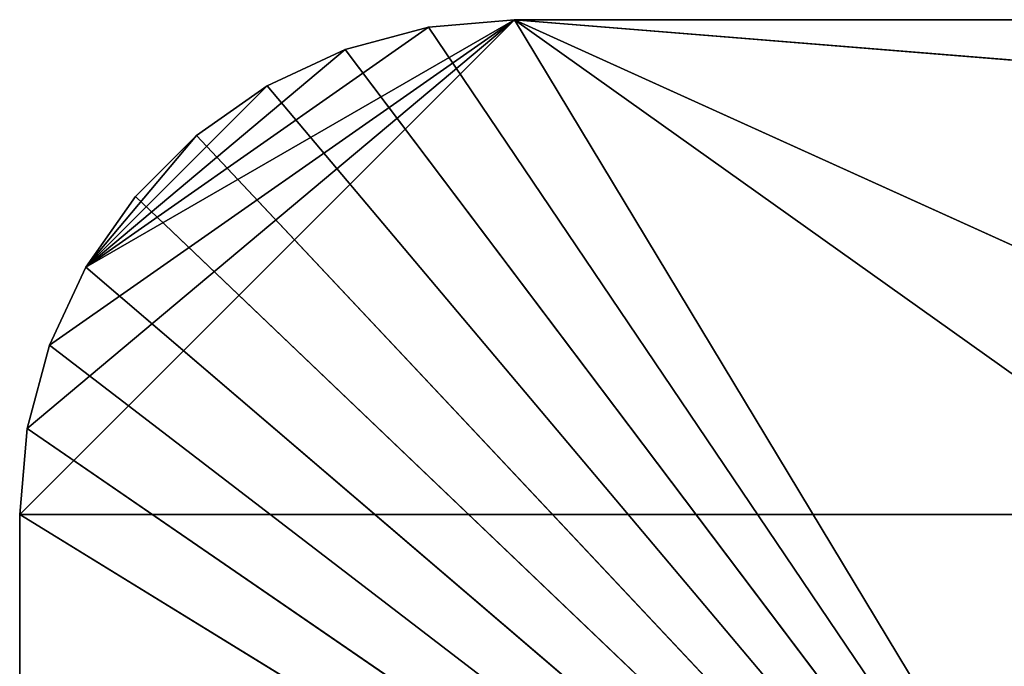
# Model space of a CAD drawing. Extents: x 0 to 40, y 0 to 8.
# Tile 71 of 256: x 0 to 6, y 4.1 to 8. Entities that reach past the tile are written whole.
import ezdxf

# ---------------------------------------------------------------- set-up
doc = ezdxf.new("R2010")
doc.units = 0
doc.header["$LTSCALE"] = 2.54
doc.layers.get('0').update_dxf_attribs({"color": 13, "linetype": 'CONTINUOUS'})

# ---------------------------------------------------------------- blocks, each defined once
blk = doc.blocks.new('P__KA__AZIENKOWA_RAGIO_40C')
at = {"color": 0}
for p, q in [((0, 5), (3, 8)), ((0, 5), (3, 8)), ((0.0456, 5.5209), (3, 8)), ((0.0456, 5.5209), (3, 8)), ((3, 8), (0.1809, 6.0261)), ((3, 8), (0.1809, 6.0261)), ((0.4019, 6.5), (3, 8)), ((0.4019, 6.5), (3, 8)), ((2.4791, 7.9544), (3, 8)), ((3, 8, 0.15), (2.4791, 7.9544, 0.15)), ((3, 8, 0.15), (2.4791, 7.9544, 0.15)), ((3, 8, 0.15), (2.4791, 7.9544)), ((3, 8, 0.15), (2.4791, 7.9544)), ((2.4791, 7.9544), (3, 8)), ((3, 8), (37, 8)), ((40, 5), (3, 8)), ((40, 5), (3, 8)), ((3, 8, 0.15), (13.8242, 0.3, 0.15)), ((20, 0.3, 0.15), (3, 8, 0.15)), ((20, 0.3, 0.15), (3, 8, 0.15)), ((37, 8, 0.15), (3, 8, 0.15)), ((3, 8, 0.15), (13.8242, 0.3, 0.15)), ((3, 8, 0.15), (7.6484, 0.3, 0.15)), ((3, 8, 0.15), (7.6484, 0.3, 0.15)), ((37, 8, 0.15), (3, 8, 0.15)), ((37, 8, 0.15), (3, 8)), ((3, 8), (3, 8, 0.15)), ((37, 8, 0.15), (3, 8)), ((3, 8), (37, 8)), ((3, 8), (3, 8, 0.15)), ((2.4791, 7.9544), (0.4019, 6.5)), ((2.4791, 7.9544), (0.4019, 6.5)), ((1.9739, 7.8191), (2.4791, 7.9544)), ((2.4791, 7.9544, 0.15), (1.9739, 7.8191, 0.15)), ((2.4791, 7.9544, 0.15), (1.9739, 7.8191, 0.15)), ((2.4791, 7.9544, 0.15), (1.9739, 7.8191)), ((2.4791, 7.9544, 0.15), (1.9739, 7.8191)), ((1.9739, 7.8191), (2.4791, 7.9544)), ((2.4791, 7.9544, 0.15), (7.6484, 0.3, 0.15)), ((2.4791, 7.9544, 0.15), (7.6484, 0.3, 0.15)), ((2.4791, 7.9544, 0.15), (2.4791, 7.9544)), ((2.4791, 7.9544, 0.15), (2.4791, 7.9544)), ((1.9739, 7.8191), (0.4019, 6.5)), ((1.9739, 7.8191), (0.4019, 6.5)), ((1.5, 7.5981), (1.9739, 7.8191)), ((1.9739, 7.8191, 0.15), (1.5, 7.5981, 0.15)), ((1.9739, 7.8191, 0.15), (1.5, 7.5981, 0.15)), ((1.9739, 7.8191, 0.15), (1.5, 7.5981)), ((1.9739, 7.8191, 0.15), (1.5, 7.5981)), ((1.5, 7.5981), (1.9739, 7.8191)), ((7.6484, 0.3, 0.15), (1.9739, 7.8191, 0.15)), ((7.6484, 0.3, 0.15), (1.9739, 7.8191, 0.15)), ((1.9739, 7.8191, 0.15), (1.9739, 7.8191)), ((1.9739, 7.8191, 0.15), (1.9739, 7.8191)), ((1.5, 7.5981), (0.4019, 6.5)), ((1.5, 7.5981), (0.4019, 6.5)), ((1.0716, 7.2981), (1.5, 7.5981)), ((1.5, 7.5981, 0.15), (1.0716, 7.2981, 0.15)), ((1.5, 7.5981, 0.15), (1.0716, 7.2981, 0.15)), ((1.5, 7.5981, 0.15), (1.0716, 7.2981)), ((1.5, 7.5981, 0.15), (1.0716, 7.2981)), ((1.0716, 7.2981), (1.5, 7.5981)), ((1.5, 7.5981, 0.15), (7.6484, 0.3, 0.15)), ((1.5, 7.5981, 0.15), (7.6484, 0.3, 0.15)), ((1.5, 7.5981, 0.15), (1.5, 7.5981)), ((1.5, 7.5981, 0.15), (1.5, 7.5981)), ((0.4019, 6.5), (1.0716, 7.2981)), ((0.4019, 6.5), (1.0716, 7.2981)), ((0.7019, 6.9284), (1.0716, 7.2981)), ((1.0716, 7.2981, 0.15), (0.7019, 6.9284, 0.15)), ((1.0716, 7.2981, 0.15), (0.7019, 6.9284, 0.15)), ((1.0716, 7.2981, 0.15), (0.7019, 6.9284)), ((1.0716, 7.2981, 0.15), (0.7019, 6.9284)), ((0.7019, 6.9284), (1.0716, 7.2981)), ((1.0716, 7.2981, 0.15), (7.6484, 0.3, 0.15)), ((1.0716, 7.2981, 0.15), (7.6484, 0.3, 0.15)), ((1.0716, 7.2981, 0.15), (1.0716, 7.2981)), ((1.0716, 7.2981, 0.15), (1.0716, 7.2981)), ((0.4019, 6.5), (0.7019, 6.9284)), ((0.7019, 6.9284, 0.15), (0.4019, 6.5, 0.15)), ((0.7019, 6.9284, 0.15), (0.4019, 6.5, 0.15)), ((0.7019, 6.9284, 0.15), (0.4019, 6.5)), ((0.7019, 6.9284, 0.15), (0.4019, 6.5)), ((0.4019, 6.5), (0.7019, 6.9284)), ((0.7019, 6.9284, 0.15), (7.6484, 0.3, 0.15)), ((0.7019, 6.9284, 0.15), (7.6484, 0.3, 0.15)), ((0.7019, 6.9284, 0.15), (0.7019, 6.9284)), ((0.7019, 6.9284, 0.15), (0.7019, 6.9284)), ((0.1809, 6.0261), (0.4019, 6.5)), ((0.4019, 6.5, 0.15), (0.1809, 6.0261, 0.15)), ((0.4019, 6.5, 0.15), (0.1809, 6.0261, 0.15)), ((0.4019, 6.5, 0.15), (0.1809, 6.0261)), ((0.4019, 6.5, 0.15), (0.1809, 6.0261)), ((0.1809, 6.0261), (0.4019, 6.5)), ((0.4019, 6.5, 0.15), (7.6484, 0.3, 0.15)), ((0.4019, 6.5, 0.15), (7.6484, 0.3, 0.15)), ((0.4019, 6.5, 0.15), (0.4019, 6.5)), ((0.4019, 6.5, 0.15), (0.4019, 6.5)), ((0.0456, 5.5209), (0.1809, 6.0261)), ((0.1809, 6.0261, 0.15), (0.0456, 5.5209, 0.15)), ((0.1809, 6.0261, 0.15), (0.0456, 5.5209, 0.15)), ((0.1809, 6.0261, 0.15), (0.0456, 5.5209)), ((0.1809, 6.0261, 0.15), (0.0456, 5.5209)), ((0.0456, 5.5209), (0.1809, 6.0261)), ((7.6484, 0.3, 0.15), (0.1809, 6.0261, 0.15)), ((7.6484, 0.3, 0.15), (0.1809, 6.0261, 0.15)), ((0.1809, 6.0261, 0.15), (0.1809, 6.0261)), ((0.1809, 6.0261, 0.15), (0.1809, 6.0261)), ((0, 5), (0.0456, 5.5209)), ((0.0456, 5.5209, 0.15), (0, 5, 0.15)), ((0.0456, 5.5209, 0.15), (0, 5, 0.15)), ((0.0456, 5.5209, 0.15), (0, 5)), ((0.0456, 5.5209, 0.15), (0, 5)), ((0, 5), (0.0456, 5.5209)), ((0.0456, 5.5209, 0.15), (7.6484, 0.3, 0.15)), ((0.0456, 5.5209, 0.15), (7.6484, 0.3, 0.15)), ((0.0456, 5.5209, 0.15), (0.0456, 5.5209)), ((0.0456, 5.5209, 0.15), (0.0456, 5.5209)), ((0, 3), (0, 5)), ((0, 5), (40, 5)), ((0, 5), (40, 5)), ((0, 5, 0.15), (7.6484, 0.3, 0.15)), ((0, 5, 0.15), (7.6484, 0.3, 0.15)), ((0, 5, 0.15), (0, 3, 0.15)), ((0, 3, 0.15), (0, 5)), ((0, 3), (0, 5)), ((0, 3, 0.15), (0, 5)), ((0, 5, 0.15), (0, 3, 0.15)), ((0, 5, 0.15), (0, 5)), ((0, 5, 0.15), (0, 5))]:
    blk.add_line(p, q, dxfattribs=at)
mesh = blk.add_polyface(dxfattribs=at)
corners = [(40, 5), (0, 5), (3, 8)]
mesh.append_faces([[corners[k] for k in face] for face in [(0, 1, 2)]], dxfattribs={"color": 0})
mesh = blk.add_polyface(dxfattribs=at)
corners = [(3, 8), (0, 5), (0.0456, 5.5209)]
mesh.append_faces([[corners[k] for k in face] for face in [(0, 1, 2)]], dxfattribs={"color": 0})
mesh = blk.add_polyface(dxfattribs=at)
corners = [(3, 8), (0.0456, 5.5209), (0.1809, 6.0261)]
mesh.append_faces([[corners[k] for k in face] for face in [(0, 1, 2)]], dxfattribs={"color": 0})
mesh = blk.add_polyface(dxfattribs=at)
corners = [(3, 8), (0.1809, 6.0261), (0.4019, 6.5)]
mesh.append_faces([[corners[k] for k in face] for face in [(0, 1, 2)]], dxfattribs={"color": 0})
mesh = blk.add_polyface(dxfattribs=at)
corners = [(3, 8), (0.4019, 6.5), (2.4791, 7.9544)]
mesh.append_faces([[corners[k] for k in face] for face in [(0, 1, 2)]], dxfattribs={"color": 0})
mesh = blk.add_polyface(dxfattribs=at)
corners = [(7.6484, 0.3, 0.15), (3, 8, 0.15), (2.4791, 7.9544, 0.15)]
mesh.append_faces([[corners[k] for k in face] for face in [(0, 1, 2)]], dxfattribs={"color": 0})
mesh = blk.add_polyface(dxfattribs=at)
corners = [(3, 8, 0.15), (2.4791, 7.9544), (2.4791, 7.9544, 0.15)]
mesh.append_faces([[corners[k] for k in face] for face in [(0, 1, 2)]], dxfattribs={"color": 0})
mesh = blk.add_polyface(dxfattribs=at)
corners = [(3, 8, 0.15), (3, 8), (2.4791, 7.9544)]
mesh.append_faces([[corners[k] for k in face] for face in [(0, 1, 2)]], dxfattribs={"color": 0})
mesh = blk.add_polyface(dxfattribs=at)
corners = [(40, 5), (3, 8), (37, 8)]
mesh.append_faces([[corners[k] for k in face] for face in [(0, 1, 2)]], dxfattribs={"color": 0})
mesh = blk.add_polyface(dxfattribs=at)
corners = [(20, 0.3, 0.15), (3, 8, 0.15), (13.8242, 0.3, 0.15)]
mesh.append_faces([[corners[k] for k in face] for face in [(0, 1, 2)]], dxfattribs={"color": 0})
mesh = blk.add_polyface(dxfattribs=at)
corners = [(37, 8, 0.15), (3, 8, 0.15), (20, 0.3, 0.15)]
mesh.append_faces([[corners[k] for k in face] for face in [(0, 1, 2)]], dxfattribs={"color": 0})
mesh = blk.add_polyface(dxfattribs=at)
corners = [(13.8242, 0.3, 0.15), (3, 8, 0.15), (7.6484, 0.3, 0.15)]
mesh.append_faces([[corners[k] for k in face] for face in [(0, 1, 2)]], dxfattribs={"color": 0})
mesh = blk.add_polyface(dxfattribs=at)
corners = [(37, 8, 0.15), (3, 8), (3, 8, 0.15)]
mesh.append_faces([[corners[k] for k in face] for face in [(0, 1, 2)]], dxfattribs={"color": 0})
mesh = blk.add_polyface(dxfattribs=at)
corners = [(37, 8, 0.15), (37, 8), (3, 8)]
mesh.append_faces([[corners[k] for k in face] for face in [(0, 1, 2)]], dxfattribs={"color": 0})
mesh = blk.add_polyface(dxfattribs=at)
corners = [(2.4791, 7.9544), (0.4019, 6.5), (1.9739, 7.8191)]
mesh.append_faces([[corners[k] for k in face] for face in [(0, 1, 2)]], dxfattribs={"color": 0})
mesh = blk.add_polyface(dxfattribs=at)
corners = [(7.6484, 0.3, 0.15), (2.4791, 7.9544, 0.15), (1.9739, 7.8191, 0.15)]
mesh.append_faces([[corners[k] for k in face] for face in [(0, 1, 2)]], dxfattribs={"color": 0})
mesh = blk.add_polyface(dxfattribs=at)
corners = [(2.4791, 7.9544, 0.15), (1.9739, 7.8191), (1.9739, 7.8191, 0.15)]
mesh.append_faces([[corners[k] for k in face] for face in [(0, 1, 2)]], dxfattribs={"color": 0})
mesh = blk.add_polyface(dxfattribs=at)
corners = [(2.4791, 7.9544, 0.15), (2.4791, 7.9544), (1.9739, 7.8191)]
mesh.append_faces([[corners[k] for k in face] for face in [(0, 1, 2)]], dxfattribs={"color": 0})
mesh = blk.add_polyface(dxfattribs=at)
corners = [(1.9739, 7.8191), (0.4019, 6.5), (1.5, 7.5981)]
mesh.append_faces([[corners[k] for k in face] for face in [(0, 1, 2)]], dxfattribs={"color": 0})
mesh = blk.add_polyface(dxfattribs=at)
corners = [(7.6484, 0.3, 0.15), (1.9739, 7.8191, 0.15), (1.5, 7.5981, 0.15)]
mesh.append_faces([[corners[k] for k in face] for face in [(0, 1, 2)]], dxfattribs={"color": 0})
mesh = blk.add_polyface(dxfattribs=at)
corners = [(1.9739, 7.8191, 0.15), (1.5, 7.5981), (1.5, 7.5981, 0.15)]
mesh.append_faces([[corners[k] for k in face] for face in [(0, 1, 2)]], dxfattribs={"color": 0})
mesh = blk.add_polyface(dxfattribs=at)
corners = [(1.9739, 7.8191, 0.15), (1.9739, 7.8191), (1.5, 7.5981)]
mesh.append_faces([[corners[k] for k in face] for face in [(0, 1, 2)]], dxfattribs={"color": 0})
mesh = blk.add_polyface(dxfattribs=at)
corners = [(1.5, 7.5981), (0.4019, 6.5), (1.0716, 7.2981)]
mesh.append_faces([[corners[k] for k in face] for face in [(0, 1, 2)]], dxfattribs={"color": 0})
mesh = blk.add_polyface(dxfattribs=at)
corners = [(7.6484, 0.3, 0.15), (1.5, 7.5981, 0.15), (1.0716, 7.2981, 0.15)]
mesh.append_faces([[corners[k] for k in face] for face in [(0, 1, 2)]], dxfattribs={"color": 0})
mesh = blk.add_polyface(dxfattribs=at)
corners = [(1.5, 7.5981, 0.15), (1.0716, 7.2981), (1.0716, 7.2981, 0.15)]
mesh.append_faces([[corners[k] for k in face] for face in [(0, 1, 2)]], dxfattribs={"color": 0})
mesh = blk.add_polyface(dxfattribs=at)
corners = [(1.5, 7.5981, 0.15), (1.5, 7.5981), (1.0716, 7.2981)]
mesh.append_faces([[corners[k] for k in face] for face in [(0, 1, 2)]], dxfattribs={"color": 0})
mesh = blk.add_polyface(dxfattribs=at)
corners = [(1.0716, 7.2981), (0.4019, 6.5), (0.7019, 6.9284)]
mesh.append_faces([[corners[k] for k in face] for face in [(0, 1, 2)]], dxfattribs={"color": 0})
mesh = blk.add_polyface(dxfattribs=at)
corners = [(7.6484, 0.3, 0.15), (1.0716, 7.2981, 0.15), (0.7019, 6.9284, 0.15)]
mesh.append_faces([[corners[k] for k in face] for face in [(0, 1, 2)]], dxfattribs={"color": 0})
mesh = blk.add_polyface(dxfattribs=at)
corners = [(1.0716, 7.2981, 0.15), (0.7019, 6.9284), (0.7019, 6.9284, 0.15)]
mesh.append_faces([[corners[k] for k in face] for face in [(0, 1, 2)]], dxfattribs={"color": 0})
mesh = blk.add_polyface(dxfattribs=at)
corners = [(1.0716, 7.2981, 0.15), (1.0716, 7.2981), (0.7019, 6.9284)]
mesh.append_faces([[corners[k] for k in face] for face in [(0, 1, 2)]], dxfattribs={"color": 0})
mesh = blk.add_polyface(dxfattribs=at)
corners = [(7.6484, 0.3, 0.15), (0.7019, 6.9284, 0.15), (0.4019, 6.5, 0.15)]
mesh.append_faces([[corners[k] for k in face] for face in [(0, 1, 2)]], dxfattribs={"color": 0})
mesh = blk.add_polyface(dxfattribs=at)
corners = [(0.7019, 6.9284, 0.15), (0.4019, 6.5), (0.4019, 6.5, 0.15)]
mesh.append_faces([[corners[k] for k in face] for face in [(0, 1, 2)]], dxfattribs={"color": 0})
mesh = blk.add_polyface(dxfattribs=at)
corners = [(0.7019, 6.9284), (0.4019, 6.5), (0.7019, 6.9284, 0.15)]
mesh.append_faces([[corners[k] for k in face] for face in [(0, 1, 2)]], dxfattribs={"color": 0})
mesh = blk.add_polyface(dxfattribs=at)
corners = [(7.6484, 0.3, 0.15), (0.4019, 6.5, 0.15), (0.1809, 6.0261, 0.15)]
mesh.append_faces([[corners[k] for k in face] for face in [(0, 1, 2)]], dxfattribs={"color": 0})
mesh = blk.add_polyface(dxfattribs=at)
corners = [(0.4019, 6.5, 0.15), (0.1809, 6.0261), (0.1809, 6.0261, 0.15)]
mesh.append_faces([[corners[k] for k in face] for face in [(0, 1, 2)]], dxfattribs={"color": 0})
mesh = blk.add_polyface(dxfattribs=at)
corners = [(0.4019, 6.5), (0.1809, 6.0261), (0.4019, 6.5, 0.15)]
mesh.append_faces([[corners[k] for k in face] for face in [(0, 1, 2)]], dxfattribs={"color": 0})
mesh = blk.add_polyface(dxfattribs=at)
corners = [(7.6484, 0.3, 0.15), (0.1809, 6.0261, 0.15), (0.0456, 5.5209, 0.15)]
mesh.append_faces([[corners[k] for k in face] for face in [(0, 1, 2)]], dxfattribs={"color": 0})
mesh = blk.add_polyface(dxfattribs=at)
corners = [(0.1809, 6.0261, 0.15), (0.0456, 5.5209), (0.0456, 5.5209, 0.15)]
mesh.append_faces([[corners[k] for k in face] for face in [(0, 1, 2)]], dxfattribs={"color": 0})
mesh = blk.add_polyface(dxfattribs=at)
corners = [(0.1809, 6.0261), (0.0456, 5.5209), (0.1809, 6.0261, 0.15)]
mesh.append_faces([[corners[k] for k in face] for face in [(0, 1, 2)]], dxfattribs={"color": 0})
mesh = blk.add_polyface(dxfattribs=at)
corners = [(7.6484, 0.3, 0.15), (0.0456, 5.5209, 0.15), (0, 5, 0.15)]
mesh.append_faces([[corners[k] for k in face] for face in [(0, 1, 2)]], dxfattribs={"color": 0})
mesh = blk.add_polyface(dxfattribs=at)
corners = [(0.0456, 5.5209, 0.15), (0, 5), (0, 5, 0.15)]
mesh.append_faces([[corners[k] for k in face] for face in [(0, 1, 2)]], dxfattribs={"color": 0})
mesh = blk.add_polyface(dxfattribs=at)
corners = [(0.0456, 5.5209), (0, 5), (0.0456, 5.5209, 0.15)]
mesh.append_faces([[corners[k] for k in face] for face in [(0, 1, 2)]], dxfattribs={"color": 0})
mesh = blk.add_polyface(dxfattribs=at)
corners = [(40, 3), (0, 3), (40, 5)]
mesh.append_faces([[corners[k] for k in face] for face in [(0, 1, 2)]], dxfattribs={"color": 0})
mesh = blk.add_polyface(dxfattribs=at)
corners = [(40, 5), (0, 3), (0, 5)]
mesh.append_faces([[corners[k] for k in face] for face in [(0, 1, 2)]], dxfattribs={"color": 0})
mesh = blk.add_polyface(dxfattribs=at)
corners = [(7.6484, 0.3, 0.15), (0, 5, 0.15), (0, 3, 0.15)]
mesh.append_faces([[corners[k] for k in face] for face in [(0, 1, 2)]], dxfattribs={"color": 0})
mesh = blk.add_polyface(dxfattribs=at)
corners = [(0, 5), (0, 3), (0, 3, 0.15)]
mesh.append_faces([[corners[k] for k in face] for face in [(0, 1, 2)]], dxfattribs={"color": 0})
mesh = blk.add_polyface(dxfattribs=at)
corners = [(0, 5), (0, 3, 0.15), (0, 5, 0.15)]
mesh.append_faces([[corners[k] for k in face] for face in [(0, 1, 2)]], dxfattribs={"color": 0})

msp = doc.modelspace()

# ---------------------------------------------------------------- block references
at = {"color": 0}
msp.add_blockref('P__KA__AZIENKOWA_RAGIO_40C', (0, 0), dxfattribs=at)

doc.saveas('drawing.dxf')
